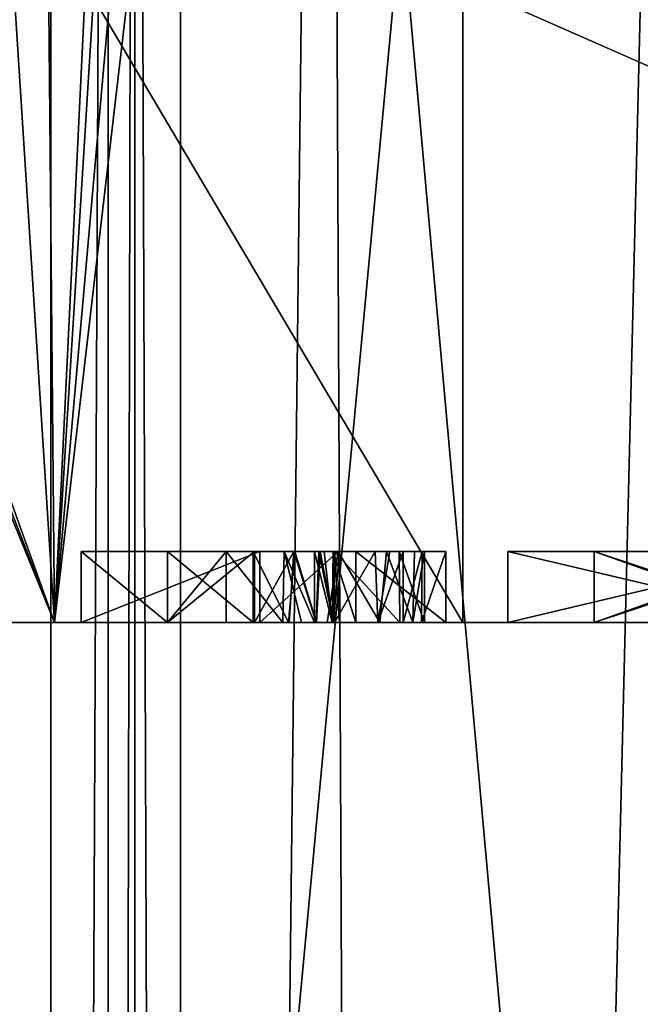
# Model space of a CAD drawing. Header units: millimetres. Extents: x -18.9 to 18.9, y -8.8 to 39.
# Tile 216 of 256: x -3.3 to -1.5, y 23.3 to 26.1. Entities that reach past the tile are written whole.
import ezdxf

# ---------------------------------------------------------------- set-up
doc = ezdxf.new("R2010")
doc.units = ezdxf.units.MM
doc.header["$LTSCALE"] = 41.718519
for name, color, linetype in [('1221', 7, 'CONTINUOUS'), ('1376', 7, 'CONTINUOUS'), ('1377', 7, 'CONTINUOUS'), ('1378', 7, 'CONTINUOUS'), ('1380', 7, 'CONTINUOUS'), ('1381', 7, 'CONTINUOUS'), ('1382', 7, 'CONTINUOUS'), ('1384', 7, 'CONTINUOUS'), ('1385', 7, 'CONTINUOUS'), ('1386', 7, 'CONTINUOUS'), ('1388', 7, 'CONTINUOUS'), ('1389', 7, 'CONTINUOUS'), ('1407', 7, 'CONTINUOUS'), ('1408', 7, 'CONTINUOUS'), ('1409', 7, 'CONTINUOUS'), ('1410', 7, 'CONTINUOUS'), ('1411', 7, 'CONTINUOUS'), ('1412', 7, 'CONTINUOUS'), ('1413', 7, 'CONTINUOUS'), ('1414', 7, 'CONTINUOUS'), ('1415', 7, 'CONTINUOUS'), ('1416', 7, 'CONTINUOUS'), ('1417', 7, 'CONTINUOUS'), ('1418', 7, 'CONTINUOUS'), ('1419', 7, 'CONTINUOUS'), ('1420', 7, 'CONTINUOUS'), ('1421', 7, 'CONTINUOUS'), ('1422', 7, 'CONTINUOUS'), ('1423', 7, 'CONTINUOUS'), ('1424', 7, 'CONTINUOUS'), ('1425', 7, 'CONTINUOUS'), ('1426', 7, 'CONTINUOUS'), ('15', 7, 'CONTINUOUS'), ('3', 7, 'CONTINUOUS'), ('305', 7, 'CONTINUOUS'), ('306', 7, 'CONTINUOUS'), ('307', 7, 'CONTINUOUS'), ('36', 7, 'CONTINUOUS'), ('4', 7, 'CONTINUOUS')]:
    doc.layers.add(name, color=color, linetype=linetype)

msp = doc.modelspace()

# ---------------------------------------------------------------- linework, layer by layer
at = {"layer": '1221', "color": 7, "linetype": 'Continuous'}
for points in [[(3.919, 24.4, 10.1567), (3.919, 24.4, 8.9433), (-3.919, 24.4, 10.1567), (3.919, 24.4, 10.1567)], [(3.919, 24.4, 10.1567), (-3.919, 24.4, 10.1567), (-3.2047, 24.4, 11.1398), (3.919, 24.4, 10.1567)], [(3.919, 24.4, 8.9433), (3.2047, 24.4, 7.9602), (-3.919, 24.4, 8.9433), (3.919, 24.4, 8.9433)], [(3.919, 24.4, 8.9433), (-3.919, 24.4, 8.9433), (-3.919, 24.4, 10.1567), (3.919, 24.4, 8.9433)], [(3.2047, 24.4, 7.9602), (-3.2047, 24.4, 7.9602), (-3.919, 24.4, 8.9433), (3.2047, 24.4, 7.9602)], [(3.2047, 24.4, 7.9602), (2.05, 24.4, 7.5849), (-3.2047, 24.4, 7.9602), (3.2047, 24.4, 7.9602)], [(2.05, 24.4, 7.5849), (-2.05, 24.4, 7.5849), (-3.2047, 24.4, 7.9602), (2.05, 24.4, 7.5849)], [(3.2047, 24.4, 11.1398), (3.919, 24.4, 10.1567), (-3.2047, 24.4, 11.1398), (3.2047, 24.4, 11.1398)], [(-2.05, 24.4, 11.5151), (3.2047, 24.4, 11.1398), (-3.2047, 24.4, 11.1398), (-2.05, 24.4, 11.5151)], [(2.05, 24.4, 11.5151), (3.2047, 24.4, 11.1398), (-2.05, 24.4, 11.5151), (2.05, 24.4, 11.5151)]]:
    msp.add_3dface(points, dxfattribs=at)
at = {"layer": '1376', "color": 7, "linetype": 'Continuous'}
for points in [[(-1.0714, 24.6, 5.8), (-1.6796, 24.6, 6.0076), (-1.9235, 24.6, 5.8), (-1.0714, 24.6, 5.8)], [(-1.9235, 24.6, 5.8), (-1.6796, 24.6, 6.0076), (-1.9235, 24.6, 7.1), (-1.9235, 24.6, 5.8)], [(-1.9235, 24.6, 7.1), (-1.6796, 24.6, 6.0076), (-1.6796, 24.6, 6.3553), (-1.9235, 24.6, 7.1)], [(-1.0769, 24.6, 7.1), (-1.9235, 24.6, 7.1), (-1.0769, 24.6, 6.8924), (-1.0769, 24.6, 7.1)], [(-1.0769, 24.6, 6.8924), (-1.9235, 24.6, 7.1), (-1.6796, 24.6, 6.8924), (-1.0769, 24.6, 6.8924)], [(-1.6796, 24.6, 6.8924), (-1.9235, 24.6, 7.1), (-1.6796, 24.6, 6.5574), (-1.6796, 24.6, 6.8924)], [(-1.6796, 24.6, 6.5574), (-1.9235, 24.6, 7.1), (-1.6796, 24.6, 6.3553), (-1.6796, 24.6, 6.5574)], [(-1.0714, 24.6, 6.0076), (-1.6796, 24.6, 6.0076), (-1.0714, 24.6, 5.8), (-1.0714, 24.6, 6.0076)], [(-1.1151, 24.6, 6.5574), (-1.6796, 24.6, 6.5574), (-1.1151, 24.6, 6.3553), (-1.1151, 24.6, 6.5574)], [(-1.1151, 24.6, 6.3553), (-1.6796, 24.6, 6.5574), (-1.6796, 24.6, 6.3553), (-1.1151, 24.6, 6.3553)]]:
    msp.add_3dface(points, dxfattribs=at)
at = {"layer": '1377', "color": 7, "linetype": 'Continuous'}
for points in [[(-1.6796, 24.6, 6.3553), (-1.6796, 24.6, 6.0076), (-1.6796, 24.4, 6.3553), (-1.6796, 24.6, 6.3553)], [(-1.6796, 24.6, 6.0076), (-1.6796, 24.4, 6.0076), (-1.6796, 24.4, 6.3553), (-1.6796, 24.6, 6.0076)]]:
    msp.add_3dface(points, dxfattribs=at)
at = {"layer": '1378', "color": 7, "linetype": 'Continuous'}
for points in [[(-1.1151, 24.6, 6.3553), (-1.6796, 24.6, 6.3553), (-1.1151, 24.4, 6.3553), (-1.1151, 24.6, 6.3553)], [(-1.6796, 24.6, 6.3553), (-1.6796, 24.4, 6.3553), (-1.1151, 24.4, 6.3553), (-1.6796, 24.6, 6.3553)]]:
    msp.add_3dface(points, dxfattribs=at)
at = {"layer": '1380', "color": 7, "linetype": 'Continuous'}
for points in [[(-1.6796, 24.6, 6.5574), (-1.1151, 24.6, 6.5574), (-1.6796, 24.4, 6.5574), (-1.6796, 24.6, 6.5574)], [(-1.1151, 24.6, 6.5574), (-1.1151, 24.4, 6.5574), (-1.6796, 24.4, 6.5574), (-1.1151, 24.6, 6.5574)]]:
    msp.add_3dface(points, dxfattribs=at)
at = {"layer": '1381', "color": 7, "linetype": 'Continuous'}
for points in [[(-1.6796, 24.6, 6.8924), (-1.6796, 24.6, 6.5574), (-1.6796, 24.4, 6.8924), (-1.6796, 24.6, 6.8924)], [(-1.6796, 24.6, 6.5574), (-1.6796, 24.4, 6.5574), (-1.6796, 24.4, 6.8924), (-1.6796, 24.6, 6.5574)]]:
    msp.add_3dface(points, dxfattribs=at)
at = {"layer": '1382', "color": 7, "linetype": 'Continuous'}
for points in [[(-1.0769, 24.6, 6.8924), (-1.6796, 24.6, 6.8924), (-1.0769, 24.4, 6.8924), (-1.0769, 24.6, 6.8924)], [(-1.6796, 24.6, 6.8924), (-1.6796, 24.4, 6.8924), (-1.0769, 24.4, 6.8924), (-1.6796, 24.6, 6.8924)]]:
    msp.add_3dface(points, dxfattribs=at)
at = {"layer": '1384', "color": 7, "linetype": 'Continuous'}
for points in [[(-1.9235, 24.6, 7.1), (-1.0769, 24.6, 7.1), (-1.9235, 24.4, 7.1), (-1.9235, 24.6, 7.1)], [(-1.0769, 24.6, 7.1), (-1.0769, 24.4, 7.1), (-1.9235, 24.4, 7.1), (-1.0769, 24.6, 7.1)]]:
    msp.add_3dface(points, dxfattribs=at)
at = {"layer": '1385', "color": 7, "linetype": 'Continuous'}
for points in [[(-1.9235, 24.6, 5.8), (-1.9235, 24.6, 7.1), (-1.9235, 24.4, 5.8), (-1.9235, 24.6, 5.8)], [(-1.9235, 24.6, 7.1), (-1.9235, 24.4, 7.1), (-1.9235, 24.4, 5.8), (-1.9235, 24.6, 7.1)]]:
    msp.add_3dface(points, dxfattribs=at)
at = {"layer": '1386', "color": 7, "linetype": 'Continuous'}
for points in [[(-1.0714, 24.6, 5.8), (-1.9235, 24.6, 5.8), (-1.0714, 24.4, 5.8), (-1.0714, 24.6, 5.8)], [(-1.9235, 24.6, 5.8), (-1.9235, 24.4, 5.8), (-1.0714, 24.4, 5.8), (-1.9235, 24.6, 5.8)]]:
    msp.add_3dface(points, dxfattribs=at)
at = {"layer": '1388', "color": 7, "linetype": 'Continuous'}
for points in [[(-1.6796, 24.6, 6.0076), (-1.0714, 24.6, 6.0076), (-1.6796, 24.4, 6.0076), (-1.6796, 24.6, 6.0076)], [(-1.6796, 24.4, 6.0076), (-1.0714, 24.6, 6.0076), (-1.0714, 24.4, 6.0076), (-1.6796, 24.4, 6.0076)]]:
    msp.add_3dface(points, dxfattribs=at)
at = {"layer": '1389', "color": 7, "linetype": 'Continuous'}
for points in [[(-1.0769, 24.4, 6.8924), (-1.6796, 24.4, 6.8924), (-1.9235, 24.4, 7.1), (-1.0769, 24.4, 6.8924)], [(-1.0769, 24.4, 7.1), (-1.0769, 24.4, 6.8924), (-1.9235, 24.4, 7.1), (-1.0769, 24.4, 7.1)], [(-1.6796, 24.4, 6.3553), (-1.6796, 24.4, 6.0076), (-1.9235, 24.4, 7.1), (-1.6796, 24.4, 6.3553)], [(-1.9235, 24.4, 7.1), (-1.6796, 24.4, 6.0076), (-1.9235, 24.4, 5.8), (-1.9235, 24.4, 7.1)], [(-1.9235, 24.4, 5.8), (-1.6796, 24.4, 6.0076), (-1.0714, 24.4, 5.8), (-1.9235, 24.4, 5.8)], [(-1.6796, 24.4, 6.5574), (-1.6796, 24.4, 6.3553), (-1.9235, 24.4, 7.1), (-1.6796, 24.4, 6.5574)], [(-1.6796, 24.4, 6.8924), (-1.6796, 24.4, 6.5574), (-1.9235, 24.4, 7.1), (-1.6796, 24.4, 6.8924)], [(-1.0714, 24.4, 5.8), (-1.6796, 24.4, 6.0076), (-1.0714, 24.4, 6.0076), (-1.0714, 24.4, 5.8)], [(-1.1151, 24.4, 6.3553), (-1.6796, 24.4, 6.3553), (-1.6796, 24.4, 6.5574), (-1.1151, 24.4, 6.3553)], [(-1.1151, 24.4, 6.5574), (-1.1151, 24.4, 6.3553), (-1.6796, 24.4, 6.5574), (-1.1151, 24.4, 6.5574)]]:
    msp.add_3dface(points, dxfattribs=at)
at = {"layer": '1407', "color": 7, "linetype": 'Continuous'}
for points in [[(-3.1289, 24.6, 7.1), (-3.1289, 24.6, 5.8018), (-2.8849, 24.6, 5.8018), (-3.1289, 24.6, 7.1)], [(-2.6245, 24.6, 7.1), (-3.1289, 24.6, 7.1), (-2.6427, 24.6, 6.9015), (-2.6245, 24.6, 7.1)], [(-2.8849, 24.6, 6.3007), (-3.1289, 24.6, 7.1), (-2.8849, 24.6, 5.8018), (-2.8849, 24.6, 6.3007)], [(-3.1289, 24.6, 7.1), (-2.8849, 24.6, 6.3007), (-2.8849, 24.6, 6.4973), (-3.1289, 24.6, 7.1)], [(-3.1289, 24.6, 7.1), (-2.8849, 24.6, 6.4973), (-2.8849, 24.6, 6.9015), (-3.1289, 24.6, 7.1)], [(-2.6427, 24.6, 6.9015), (-3.1289, 24.6, 7.1), (-2.8849, 24.6, 6.9015), (-2.6427, 24.6, 6.9015)], [(-2.8849, 24.6, 6.3007), (-2.7192, 24.6, 6.3007), (-2.8849, 24.6, 6.4973), (-2.8849, 24.6, 6.3007)], [(-2.8849, 24.6, 6.4973), (-2.7192, 24.6, 6.3007), (-2.6391, 24.6, 6.4973), (-2.8849, 24.6, 6.4973)], [(-2.7192, 24.6, 6.3007), (-2.5557, 24.6, 6.2486), (-2.6391, 24.6, 6.4973), (-2.7192, 24.6, 6.3007)], [(-2.5249, 24.6, 6.884), (-2.6245, 24.6, 7.1), (-2.6427, 24.6, 6.9015), (-2.5249, 24.6, 6.884)], [(-2.6391, 24.6, 6.4973), (-2.5557, 24.6, 6.2486), (-2.528, 24.6, 6.5149), (-2.6391, 24.6, 6.4973)], [(-2.403, 24.6, 7.0656), (-2.6245, 24.6, 7.1), (-2.4134, 24.6, 6.7848), (-2.403, 24.6, 7.0656)], [(-2.4134, 24.6, 6.7848), (-2.6245, 24.6, 7.1), (-2.4539, 24.6, 6.8428), (-2.4134, 24.6, 6.7848)], [(-2.4539, 24.6, 6.8428), (-2.6245, 24.6, 7.1), (-2.5249, 24.6, 6.884), (-2.4539, 24.6, 6.8428)], [(-2.5557, 24.6, 6.2486), (-2.4694, 24.6, 6.0987), (-2.528, 24.6, 6.5149), (-2.5557, 24.6, 6.2486)], [(-2.528, 24.6, 6.5149), (-2.4694, 24.6, 6.0987), (-2.4571, 24.6, 6.5577), (-2.528, 24.6, 6.5149)], [(-2.4694, 24.6, 6.0987), (-2.442, 24.6, 6.006), (-2.4571, 24.6, 6.5577), (-2.4694, 24.6, 6.0987)], [(-2.442, 24.6, 6.006), (-2.4164, 24.6, 5.9235), (-2.4571, 24.6, 6.5577), (-2.442, 24.6, 6.006)], [(-2.4571, 24.6, 6.5577), (-2.4164, 24.6, 5.9235), (-2.4147, 24.6, 6.6198), (-2.4571, 24.6, 6.5577)], [(-2.3532, 24.6, 5.8), (-2.4133, 24.6, 6.3845), (-2.4164, 24.6, 5.9235), (-2.3532, 24.6, 5.8)], [(-2.4164, 24.6, 5.9235), (-2.4133, 24.6, 6.3845), (-2.4147, 24.6, 6.6198), (-2.4164, 24.6, 5.9235)], [(-2.4147, 24.6, 6.6198), (-2.4133, 24.6, 6.3845), (-2.3987, 24.6, 6.7067), (-2.4147, 24.6, 6.6198)], [(-2.3987, 24.6, 6.7067), (-2.403, 24.6, 7.0656), (-2.4134, 24.6, 6.7848), (-2.3987, 24.6, 6.7067)], [(-2.4133, 24.6, 6.3845), (-2.2305, 24.6, 6.5049), (-2.3987, 24.6, 6.7067), (-2.4133, 24.6, 6.3845)], [(-2.2981, 24.6, 6.2952), (-2.4133, 24.6, 6.3845), (-2.3532, 24.6, 5.8), (-2.2981, 24.6, 6.2952)], [(-2.2657, 24.6, 6.9848), (-2.403, 24.6, 7.0656), (-2.3987, 24.6, 6.7067), (-2.2657, 24.6, 6.9848)], [(-2.2305, 24.6, 6.5049), (-2.2657, 24.6, 6.9848), (-2.3987, 24.6, 6.7067), (-2.2305, 24.6, 6.5049)], [(-2.1654, 24.6, 5.9452), (-2.2981, 24.6, 6.2952), (-2.3532, 24.6, 5.8), (-2.1654, 24.6, 5.9452)], [(-2.0983, 24.6, 5.8), (-2.1654, 24.6, 5.9452), (-2.3532, 24.6, 5.8), (-2.0983, 24.6, 5.8)], [(-2.257, 24.6, 6.2166), (-2.2981, 24.6, 6.2952), (-2.1654, 24.6, 5.9452), (-2.257, 24.6, 6.2166)], [(-2.1867, 24.6, 6.8744), (-2.2657, 24.6, 6.9848), (-2.2305, 24.6, 6.5049), (-2.1867, 24.6, 6.8744)], [(-2.2191, 24.6, 6.1093), (-2.257, 24.6, 6.2166), (-2.1654, 24.6, 5.9452), (-2.2191, 24.6, 6.1093)], [(-2.1584, 24.6, 6.7304), (-2.1867, 24.6, 6.8744), (-2.2305, 24.6, 6.5049), (-2.1584, 24.6, 6.7304)], [(-2.0983, 24.6, 5.8164), (-2.1654, 24.6, 5.9452), (-2.0983, 24.6, 5.8), (-2.0983, 24.6, 5.8164)]]:
    msp.add_3dface(points, dxfattribs=at)
at = {"layer": '1408', "color": 7, "linetype": 'Continuous'}
for points in [[(-2.8849, 24.6, 5.8018), (-3.1289, 24.6, 5.8018), (-2.8849, 24.4, 5.8018), (-2.8849, 24.6, 5.8018)], [(-3.1289, 24.6, 5.8018), (-3.1289, 24.4, 5.8018), (-2.8849, 24.4, 5.8018), (-3.1289, 24.6, 5.8018)]]:
    msp.add_3dface(points, dxfattribs=at)
at = {"layer": '1409', "color": 7, "linetype": 'Continuous'}
for points in [[(-2.8849, 24.6, 6.3007), (-2.8849, 24.6, 5.8018), (-2.8849, 24.4, 6.3007), (-2.8849, 24.6, 6.3007)], [(-2.8849, 24.6, 5.8018), (-2.8849, 24.4, 5.8018), (-2.8849, 24.4, 6.3007), (-2.8849, 24.6, 5.8018)]]:
    msp.add_3dface(points, dxfattribs=at)
at = {"layer": '1410', "color": 7, "linetype": 'Continuous'}
for points in [[(-2.7192, 24.6, 6.3007), (-2.8849, 24.6, 6.3007), (-2.8849, 24.4, 6.3007), (-2.7192, 24.6, 6.3007)], [(-2.7192, 24.6, 6.3007), (-2.8849, 24.4, 6.3007), (-2.7192, 24.4, 6.3007), (-2.7192, 24.6, 6.3007)]]:
    msp.add_3dface(points, dxfattribs=at)
at = {"layer": '1411', "color": 7, "linetype": 'Continuous'}
for points in [[(-2.5557, 24.6, 6.2486), (-2.7192, 24.6, 6.3007), (-2.5588, 24.4, 6.2513), (-2.5557, 24.6, 6.2486)], [(-2.7192, 24.6, 6.3007), (-2.7192, 24.4, 6.3007), (-2.5588, 24.4, 6.2513), (-2.7192, 24.6, 6.3007)], [(-2.5066, 24.4, 6.1856), (-2.5557, 24.6, 6.2486), (-2.5588, 24.4, 6.2513), (-2.5066, 24.4, 6.1856)], [(-2.4694, 24.6, 6.0987), (-2.5557, 24.6, 6.2486), (-2.4694, 24.4, 6.0987), (-2.4694, 24.6, 6.0987)], [(-2.4694, 24.4, 6.0987), (-2.5557, 24.6, 6.2486), (-2.5066, 24.4, 6.1856), (-2.4694, 24.4, 6.0987)]]:
    msp.add_3dface(points, dxfattribs=at)
at = {"layer": '1412', "color": 7, "linetype": 'Continuous'}
for points in [[(-2.442, 24.6, 6.006), (-2.4694, 24.6, 6.0987), (-2.4194, 24.4, 5.9321), (-2.442, 24.6, 6.006)], [(-2.4694, 24.6, 6.0987), (-2.4694, 24.4, 6.0987), (-2.4194, 24.4, 5.9321), (-2.4694, 24.6, 6.0987)], [(-2.4164, 24.6, 5.9235), (-2.442, 24.6, 6.006), (-2.4194, 24.4, 5.9321), (-2.4164, 24.6, 5.9235)], [(-2.3532, 24.4, 5.8), (-2.4164, 24.6, 5.9235), (-2.4194, 24.4, 5.9321), (-2.3532, 24.4, 5.8)], [(-2.3532, 24.6, 5.8), (-2.4164, 24.6, 5.9235), (-2.3532, 24.4, 5.8), (-2.3532, 24.6, 5.8)]]:
    msp.add_3dface(points, dxfattribs=at)
at = {"layer": '1413', "color": 7, "linetype": 'Continuous'}
for points in [[(-2.0983, 24.6, 5.8), (-2.3532, 24.6, 5.8), (-2.0983, 24.4, 5.8), (-2.0983, 24.6, 5.8)], [(-2.3532, 24.6, 5.8), (-2.3532, 24.4, 5.8), (-2.0983, 24.4, 5.8), (-2.3532, 24.6, 5.8)]]:
    msp.add_3dface(points, dxfattribs=at)
at = {"layer": '1414', "color": 7, "linetype": 'Continuous'}
for points in [[(-2.0983, 24.6, 5.8164), (-2.0983, 24.6, 5.8), (-2.0983, 24.4, 5.8), (-2.0983, 24.6, 5.8164)], [(-2.0983, 24.6, 5.8164), (-2.0983, 24.4, 5.8), (-2.0983, 24.4, 5.8164), (-2.0983, 24.6, 5.8164)]]:
    msp.add_3dface(points, dxfattribs=at)
at = {"layer": '1415', "color": 7, "linetype": 'Continuous'}
for points in [[(-2.2191, 24.6, 6.1093), (-2.1654, 24.6, 5.9452), (-2.2191, 24.4, 6.1093), (-2.2191, 24.6, 6.1093)], [(-2.2191, 24.4, 6.1093), (-2.1654, 24.6, 5.9452), (-2.1675, 24.4, 5.9511), (-2.2191, 24.4, 6.1093)], [(-2.1654, 24.6, 5.9452), (-2.0983, 24.6, 5.8164), (-2.1675, 24.4, 5.9511), (-2.1654, 24.6, 5.9452)], [(-2.0983, 24.6, 5.8164), (-2.0983, 24.4, 5.8164), (-2.1675, 24.4, 5.9511), (-2.0983, 24.6, 5.8164)]]:
    msp.add_3dface(points, dxfattribs=at)
at = {"layer": '1416', "color": 7, "linetype": 'Continuous'}
for points in [[(-2.4133, 24.6, 6.3845), (-2.2981, 24.6, 6.2952), (-2.4133, 24.4, 6.3845), (-2.4133, 24.6, 6.3845)], [(-2.4133, 24.4, 6.3845), (-2.2981, 24.6, 6.2952), (-2.2908, 24.4, 6.2839), (-2.4133, 24.4, 6.3845)], [(-2.2981, 24.6, 6.2952), (-2.257, 24.6, 6.2166), (-2.2908, 24.4, 6.2839), (-2.2981, 24.6, 6.2952)], [(-2.257, 24.6, 6.2166), (-2.2191, 24.6, 6.1093), (-2.2908, 24.4, 6.2839), (-2.257, 24.6, 6.2166)], [(-2.2191, 24.6, 6.1093), (-2.2191, 24.4, 6.1093), (-2.2908, 24.4, 6.2839), (-2.2191, 24.6, 6.1093)]]:
    msp.add_3dface(points, dxfattribs=at)
at = {"layer": '1417', "color": 7, "linetype": 'Continuous'}
for points in [[(-2.2305, 24.6, 6.5049), (-2.4133, 24.6, 6.3845), (-2.2283, 24.4, 6.5078), (-2.2305, 24.6, 6.5049)], [(-2.4133, 24.6, 6.3845), (-2.4133, 24.4, 6.3845), (-2.2283, 24.4, 6.5078), (-2.4133, 24.6, 6.3845)], [(-2.1584, 24.6, 6.7304), (-2.2305, 24.6, 6.5049), (-2.1584, 24.4, 6.7304), (-2.1584, 24.6, 6.7304)], [(-2.1584, 24.4, 6.7304), (-2.2305, 24.6, 6.5049), (-2.2283, 24.4, 6.5078), (-2.1584, 24.4, 6.7304)]]:
    msp.add_3dface(points, dxfattribs=at)
at = {"layer": '1418', "color": 7, "linetype": 'Continuous'}
for points in [[(-2.6245, 24.6, 7.1), (-2.403, 24.6, 7.0656), (-2.6245, 24.4, 7.1), (-2.6245, 24.6, 7.1)], [(-2.6245, 24.4, 7.1), (-2.403, 24.6, 7.0656), (-2.4338, 24.4, 7.075), (-2.6245, 24.4, 7.1)], [(-2.4338, 24.4, 7.075), (-2.403, 24.6, 7.0656), (-2.2854, 24.4, 7.0013), (-2.4338, 24.4, 7.075)], [(-2.403, 24.6, 7.0656), (-2.2657, 24.6, 6.9848), (-2.2854, 24.4, 7.0013), (-2.403, 24.6, 7.0656)], [(-2.2854, 24.4, 7.0013), (-2.2657, 24.6, 6.9848), (-2.1917, 24.4, 6.8851), (-2.2854, 24.4, 7.0013)], [(-2.2657, 24.6, 6.9848), (-2.1867, 24.6, 6.8744), (-2.1917, 24.4, 6.8851), (-2.2657, 24.6, 6.9848)], [(-2.1867, 24.6, 6.8744), (-2.1584, 24.6, 6.7304), (-2.1917, 24.4, 6.8851), (-2.1867, 24.6, 6.8744)], [(-2.1584, 24.6, 6.7304), (-2.1584, 24.4, 6.7304), (-2.1917, 24.4, 6.8851), (-2.1584, 24.6, 6.7304)]]:
    msp.add_3dface(points, dxfattribs=at)
at = {"layer": '1419', "color": 7, "linetype": 'Continuous'}
for points in [[(-3.1289, 24.6, 7.1), (-2.6245, 24.6, 7.1), (-3.1289, 24.4, 7.1), (-3.1289, 24.6, 7.1)], [(-2.6245, 24.6, 7.1), (-2.6245, 24.4, 7.1), (-3.1289, 24.4, 7.1), (-2.6245, 24.6, 7.1)]]:
    msp.add_3dface(points, dxfattribs=at)
at = {"layer": '1420', "color": 7, "linetype": 'Continuous'}
for points in [[(-3.1289, 24.6, 5.8018), (-3.1289, 24.6, 7.1), (-3.1289, 24.4, 5.8018), (-3.1289, 24.6, 5.8018)], [(-3.1289, 24.4, 5.8018), (-3.1289, 24.6, 7.1), (-3.1289, 24.4, 7.1), (-3.1289, 24.4, 5.8018)]]:
    msp.add_3dface(points, dxfattribs=at)
at = {"layer": '1421', "color": 7, "linetype": 'Continuous'}
for points in [[(-2.8849, 24.6, 6.9015), (-2.8849, 24.6, 6.4973), (-2.8849, 24.4, 6.9015), (-2.8849, 24.6, 6.9015)], [(-2.8849, 24.6, 6.4973), (-2.8849, 24.4, 6.4973), (-2.8849, 24.4, 6.9015), (-2.8849, 24.6, 6.4973)]]:
    msp.add_3dface(points, dxfattribs=at)
at = {"layer": '1422', "color": 7, "linetype": 'Continuous'}
for points in [[(-2.6427, 24.6, 6.9015), (-2.8849, 24.6, 6.9015), (-2.6427, 24.4, 6.9015), (-2.6427, 24.6, 6.9015)], [(-2.8849, 24.6, 6.9015), (-2.8849, 24.4, 6.9015), (-2.6427, 24.4, 6.9015), (-2.8849, 24.6, 6.9015)]]:
    msp.add_3dface(points, dxfattribs=at)
at = {"layer": '1423', "color": 7, "linetype": 'Continuous'}
for points in [[(-2.5249, 24.6, 6.884), (-2.6427, 24.6, 6.9015), (-2.5433, 24.4, 6.8897), (-2.5249, 24.6, 6.884)], [(-2.6427, 24.6, 6.9015), (-2.6427, 24.4, 6.9015), (-2.5433, 24.4, 6.8897), (-2.6427, 24.6, 6.9015)], [(-2.4637, 24.4, 6.8512), (-2.5249, 24.6, 6.884), (-2.5433, 24.4, 6.8897), (-2.4637, 24.4, 6.8512)], [(-2.4539, 24.6, 6.8428), (-2.5249, 24.6, 6.884), (-2.4637, 24.4, 6.8512), (-2.4539, 24.6, 6.8428)], [(-2.4151, 24.4, 6.7887), (-2.4539, 24.6, 6.8428), (-2.4637, 24.4, 6.8512), (-2.4151, 24.4, 6.7887)], [(-2.4134, 24.6, 6.7848), (-2.4539, 24.6, 6.8428), (-2.4151, 24.4, 6.7887), (-2.4134, 24.6, 6.7848)], [(-2.3987, 24.4, 6.7067), (-2.4134, 24.6, 6.7848), (-2.4151, 24.4, 6.7887), (-2.3987, 24.4, 6.7067)], [(-2.3987, 24.6, 6.7067), (-2.4134, 24.6, 6.7848), (-2.3987, 24.4, 6.7067), (-2.3987, 24.6, 6.7067)]]:
    msp.add_3dface(points, dxfattribs=at)
at = {"layer": '1424', "color": 7, "linetype": 'Continuous'}
for points in [[(-2.6391, 24.6, 6.4973), (-2.528, 24.6, 6.5149), (-2.6391, 24.4, 6.4973), (-2.6391, 24.6, 6.4973)], [(-2.6391, 24.4, 6.4973), (-2.528, 24.6, 6.5149), (-2.5416, 24.4, 6.5105), (-2.6391, 24.4, 6.4973)], [(-2.5416, 24.4, 6.5105), (-2.528, 24.6, 6.5149), (-2.4652, 24.4, 6.5505), (-2.5416, 24.4, 6.5105)], [(-2.528, 24.6, 6.5149), (-2.4571, 24.6, 6.5577), (-2.4652, 24.4, 6.5505), (-2.528, 24.6, 6.5149)], [(-2.4652, 24.4, 6.5505), (-2.4571, 24.6, 6.5577), (-2.4162, 24.4, 6.6162), (-2.4652, 24.4, 6.5505)], [(-2.4571, 24.6, 6.5577), (-2.4147, 24.6, 6.6198), (-2.4162, 24.4, 6.6162), (-2.4571, 24.6, 6.5577)], [(-2.4147, 24.6, 6.6198), (-2.3987, 24.6, 6.7067), (-2.4162, 24.4, 6.6162), (-2.4147, 24.6, 6.6198)], [(-2.3987, 24.6, 6.7067), (-2.3987, 24.4, 6.7067), (-2.4162, 24.4, 6.6162), (-2.3987, 24.6, 6.7067)]]:
    msp.add_3dface(points, dxfattribs=at)
at = {"layer": '1425', "color": 7, "linetype": 'Continuous'}
for points in [[(-2.8849, 24.6, 6.4973), (-2.6391, 24.6, 6.4973), (-2.8849, 24.4, 6.4973), (-2.8849, 24.6, 6.4973)], [(-2.8849, 24.4, 6.4973), (-2.6391, 24.6, 6.4973), (-2.6391, 24.4, 6.4973), (-2.8849, 24.4, 6.4973)]]:
    msp.add_3dface(points, dxfattribs=at)
at = {"layer": '1426', "color": 7, "linetype": 'Continuous'}
for points in [[(-2.8849, 24.4, 5.8018), (-3.1289, 24.4, 5.8018), (-3.1289, 24.4, 7.1), (-2.8849, 24.4, 5.8018)], [(-2.8849, 24.4, 6.3007), (-2.8849, 24.4, 5.8018), (-3.1289, 24.4, 7.1), (-2.8849, 24.4, 6.3007)], [(-2.8849, 24.4, 6.3007), (-3.1289, 24.4, 7.1), (-2.8849, 24.4, 6.4973), (-2.8849, 24.4, 6.3007)], [(-2.6245, 24.4, 7.1), (-2.4338, 24.4, 7.075), (-3.1289, 24.4, 7.1), (-2.6245, 24.4, 7.1)], [(-2.4338, 24.4, 7.075), (-2.2854, 24.4, 7.0013), (-3.1289, 24.4, 7.1), (-2.4338, 24.4, 7.075)], [(-3.1289, 24.4, 7.1), (-2.2854, 24.4, 7.0013), (-2.6427, 24.4, 6.9015), (-3.1289, 24.4, 7.1)], [(-2.8849, 24.4, 6.4973), (-3.1289, 24.4, 7.1), (-2.8849, 24.4, 6.9015), (-2.8849, 24.4, 6.4973)], [(-2.8849, 24.4, 6.9015), (-3.1289, 24.4, 7.1), (-2.6427, 24.4, 6.9015), (-2.8849, 24.4, 6.9015)], [(-2.7192, 24.4, 6.3007), (-2.8849, 24.4, 6.3007), (-2.8849, 24.4, 6.4973), (-2.7192, 24.4, 6.3007)], [(-2.4133, 24.4, 6.3845), (-2.7192, 24.4, 6.3007), (-2.8849, 24.4, 6.4973), (-2.4133, 24.4, 6.3845)], [(-2.4133, 24.4, 6.3845), (-2.8849, 24.4, 6.4973), (-2.6391, 24.4, 6.4973), (-2.4133, 24.4, 6.3845)], [(-2.5588, 24.4, 6.2513), (-2.7192, 24.4, 6.3007), (-2.2908, 24.4, 6.2839), (-2.5588, 24.4, 6.2513)], [(-2.7192, 24.4, 6.3007), (-2.4133, 24.4, 6.3845), (-2.2908, 24.4, 6.2839), (-2.7192, 24.4, 6.3007)], [(-2.2854, 24.4, 7.0013), (-2.1917, 24.4, 6.8851), (-2.6427, 24.4, 6.9015), (-2.2854, 24.4, 7.0013)], [(-2.6427, 24.4, 6.9015), (-2.1917, 24.4, 6.8851), (-2.5433, 24.4, 6.8897), (-2.6427, 24.4, 6.9015)], [(-2.2283, 24.4, 6.5078), (-2.4133, 24.4, 6.3845), (-2.6391, 24.4, 6.4973), (-2.2283, 24.4, 6.5078)], [(-2.2283, 24.4, 6.5078), (-2.6391, 24.4, 6.4973), (-2.5416, 24.4, 6.5105), (-2.2283, 24.4, 6.5078)], [(-2.5066, 24.4, 6.1856), (-2.5588, 24.4, 6.2513), (-2.2191, 24.4, 6.1093), (-2.5066, 24.4, 6.1856)], [(-2.2191, 24.4, 6.1093), (-2.5588, 24.4, 6.2513), (-2.2908, 24.4, 6.2839), (-2.2191, 24.4, 6.1093)], [(-2.1917, 24.4, 6.8851), (-2.4637, 24.4, 6.8512), (-2.5433, 24.4, 6.8897), (-2.1917, 24.4, 6.8851)], [(-2.2283, 24.4, 6.5078), (-2.5416, 24.4, 6.5105), (-2.4652, 24.4, 6.5505), (-2.2283, 24.4, 6.5078)], [(-2.4694, 24.4, 6.0987), (-2.5066, 24.4, 6.1856), (-2.2191, 24.4, 6.1093), (-2.4694, 24.4, 6.0987)], [(-2.4194, 24.4, 5.9321), (-2.4694, 24.4, 6.0987), (-2.1675, 24.4, 5.9511), (-2.4194, 24.4, 5.9321)], [(-2.4694, 24.4, 6.0987), (-2.2191, 24.4, 6.1093), (-2.1675, 24.4, 5.9511), (-2.4694, 24.4, 6.0987)], [(-2.2283, 24.4, 6.5078), (-2.4652, 24.4, 6.5505), (-2.4162, 24.4, 6.6162), (-2.2283, 24.4, 6.5078)], [(-2.1917, 24.4, 6.8851), (-2.1584, 24.4, 6.7304), (-2.4637, 24.4, 6.8512), (-2.1917, 24.4, 6.8851)], [(-2.1584, 24.4, 6.7304), (-2.4151, 24.4, 6.7887), (-2.4637, 24.4, 6.8512), (-2.1584, 24.4, 6.7304)], [(-2.3532, 24.4, 5.8), (-2.4194, 24.4, 5.9321), (-2.0983, 24.4, 5.8), (-2.3532, 24.4, 5.8)], [(-2.0983, 24.4, 5.8), (-2.4194, 24.4, 5.9321), (-2.0983, 24.4, 5.8164), (-2.0983, 24.4, 5.8)], [(-2.0983, 24.4, 5.8164), (-2.4194, 24.4, 5.9321), (-2.1675, 24.4, 5.9511), (-2.0983, 24.4, 5.8164)], [(-2.3987, 24.4, 6.7067), (-2.2283, 24.4, 6.5078), (-2.4162, 24.4, 6.6162), (-2.3987, 24.4, 6.7067)], [(-2.1584, 24.4, 6.7304), (-2.3987, 24.4, 6.7067), (-2.4151, 24.4, 6.7887), (-2.1584, 24.4, 6.7304)], [(-2.1584, 24.4, 6.7304), (-2.2283, 24.4, 6.5078), (-2.3987, 24.4, 6.7067), (-2.1584, 24.4, 6.7304)]]:
    msp.add_3dface(points, dxfattribs=at)
at = {"layer": '15', "color": 7, "linetype": 'Continuous'}
for points in [[(-3.2147, 32.4, -17.1005), (-5.9501, -6.3, -16.3509), (-5.0766, 34.4, -16.643), (-3.2147, 32.4, -17.1005)], [(-3.2147, -3.5, -17.1005), (-5.9501, -6.3, -16.3509), (-3.2147, 32.4, -17.1005), (-3.2147, -3.5, -17.1005)], [(-5.0238, -3.5, 16.659), (-2.2237, 26.4, 17.2571), (-5.0843, 26.4, 16.6404), (-5.0238, -3.5, 16.659)], [(-5.0238, -3.5, 16.659), (0.4624, -3.5, 17.3939), (-2.2237, 26.4, 17.2571), (-5.0238, -3.5, 16.659)], [(0.4624, -3.5, 17.3939), (0.6996, 26.4, 17.3858), (-2.2237, 26.4, 17.2571), (0.4624, -3.5, 17.3939)]]:
    msp.add_3dface(points, dxfattribs=at)
at = {"layer": '3', "color": 7, "linetype": 'Continuous'}
for points in [[(-2.8483, -3.5, -13.2005), (-2.9778, -3.5, -16.9109), (-2.9778, 32.4, -16.9109), (-2.8483, -3.5, -13.2005)], [(-2.8483, 32.4, -13.2005), (-2.8483, -3.5, -13.2005), (-2.9778, 32.4, -16.9109), (-2.8483, 32.4, -13.2005)]]:
    msp.add_3dface(points, dxfattribs=at)
at = {"layer": '305', "color": 7, "linetype": 'Continuous'}
for points in [[(2.05, 34.2851, 11.6876), (2.05, 24.4, 11.5151), (-2.05, 34.2851, 11.6876), (2.05, 34.2851, 11.6876)], [(2.05, 24.4, 11.5151), (-2.05, 24.4, 11.5151), (-2.05, 34.2851, 11.6876), (2.05, 24.4, 11.5151)]]:
    msp.add_3dface(points, dxfattribs=at)
at = {"layer": '306', "color": 7, "linetype": 'Continuous'}
for points in [[(2.05, 24.4, 7.5849), (2.05, 26.2035, 7.5534), (-2.05, 26.2035, 7.5534), (2.05, 24.4, 7.5849)], [(2.05, 24.4, 7.5849), (-2.05, 26.2035, 7.5534), (-2.05, 24.4, 7.5849), (2.05, 24.4, 7.5849)]]:
    msp.add_3dface(points, dxfattribs=at)
at = {"layer": '307', "color": 7, "linetype": 'Continuous'}
for points in [[(-2.05, 34.2851, 11.6876), (-2.05, 24.4, 11.5151), (-3.2047, 24.4, 11.1398), (-2.05, 34.2851, 11.6876)], [(-2.3335, 34.2217, 11.6676), (-2.05, 34.2851, 11.6876), (-3.2047, 24.4, 11.1398), (-2.3335, 34.2217, 11.6676)], [(-2.5927, 34.2035, 11.6161), (-2.3335, 34.2217, 11.6676), (-3.2047, 24.4, 11.1398), (-2.5927, 34.2035, 11.6161)], [(-3.919, 24.4, 10.1567), (-3.8328, 34.2035, 10.7269), (-3.2047, 24.4, 11.1398), (-3.919, 24.4, 10.1567)], [(-3.8328, 34.2035, 10.7269), (-3.2948, 34.2035, 11.286), (-3.2047, 24.4, 11.1398), (-3.8328, 34.2035, 10.7269)], [(-3.2948, 34.2035, 11.286), (-2.5927, 34.2035, 11.6161), (-3.2047, 24.4, 11.1398), (-3.2948, 34.2035, 11.286)], [(-3.9035, 26.1986, 8.8081), (-3.9465, 26.2158, 8.925), (-3.2047, 24.4, 7.9602), (-3.9035, 26.1986, 8.8081)], [(-3.2047, 24.4, 7.9602), (-3.9465, 26.2158, 8.925), (-3.919, 24.4, 8.9433), (-3.2047, 24.4, 7.9602)], [(-3.8528, 26.2035, 8.6919), (-3.9035, 26.1986, 8.8081), (-3.2047, 24.4, 7.9602), (-3.8528, 26.2035, 8.6919)], [(-3.1166, 26.2035, 7.8622), (-3.8528, 26.2035, 8.6919), (-3.2047, 24.4, 7.9602), (-3.1166, 26.2035, 7.8622)], [(-2.05, 24.4, 7.5849), (-3.1166, 26.2035, 7.8622), (-3.2047, 24.4, 7.9602), (-2.05, 24.4, 7.5849)], [(-2.05, 26.2035, 7.5534), (-3.1166, 26.2035, 7.8622), (-2.05, 24.4, 7.5849), (-2.05, 26.2035, 7.5534)]]:
    msp.add_3dface(points, dxfattribs=at)
at = {"layer": '36', "color": 7, "linetype": 'Continuous'}
for points in [[(-3.2147, -3.5, -17.1005), (-3.2147, 32.4, -17.1005), (-3.0527, 32.4, -17.0601), (-3.2147, -3.5, -17.1005)], [(-3.0527, -3.5, -17.06), (-3.2147, -3.5, -17.1005), (-3.0527, 32.4, -17.0601), (-3.0527, -3.5, -17.06)], [(-2.9778, 32.4, -16.9109), (-2.9778, -3.5, -16.9109), (-3.0527, -3.5, -17.06), (-2.9778, 32.4, -16.9109)], [(-2.9778, 32.4, -16.9109), (-3.0527, -3.5, -17.06), (-3.0527, 32.4, -17.0601), (-2.9778, 32.4, -16.9109)]]:
    msp.add_3dface(points, dxfattribs=at)
at = {"layer": '4', "color": 7, "linetype": 'Continuous'}
for points in [[(-2.8483, -3.5, -13.2005), (-2.8483, 32.4, -13.2005), (-2.4343, 32.4, -11.818), (-2.8483, -3.5, -13.2005)], [(-2.8483, -3.5, -13.2005), (-2.4343, 32.4, -11.818), (-2.2698, -3.5, -11.5768), (-2.8483, -3.5, -13.2005)], [(-2.4343, 32.4, -11.818), (-1.3962, 32.4, -10.8154), (-2.2698, -3.5, -11.5768), (-2.4343, 32.4, -11.818)], [(-2.2698, -3.5, -11.5768), (-1.3962, 32.4, -10.8154), (-0.8623, -3.5, -10.5837), (-2.2698, -3.5, -11.5768)]]:
    msp.add_3dface(points, dxfattribs=at)

doc.saveas('drawing.dxf')
